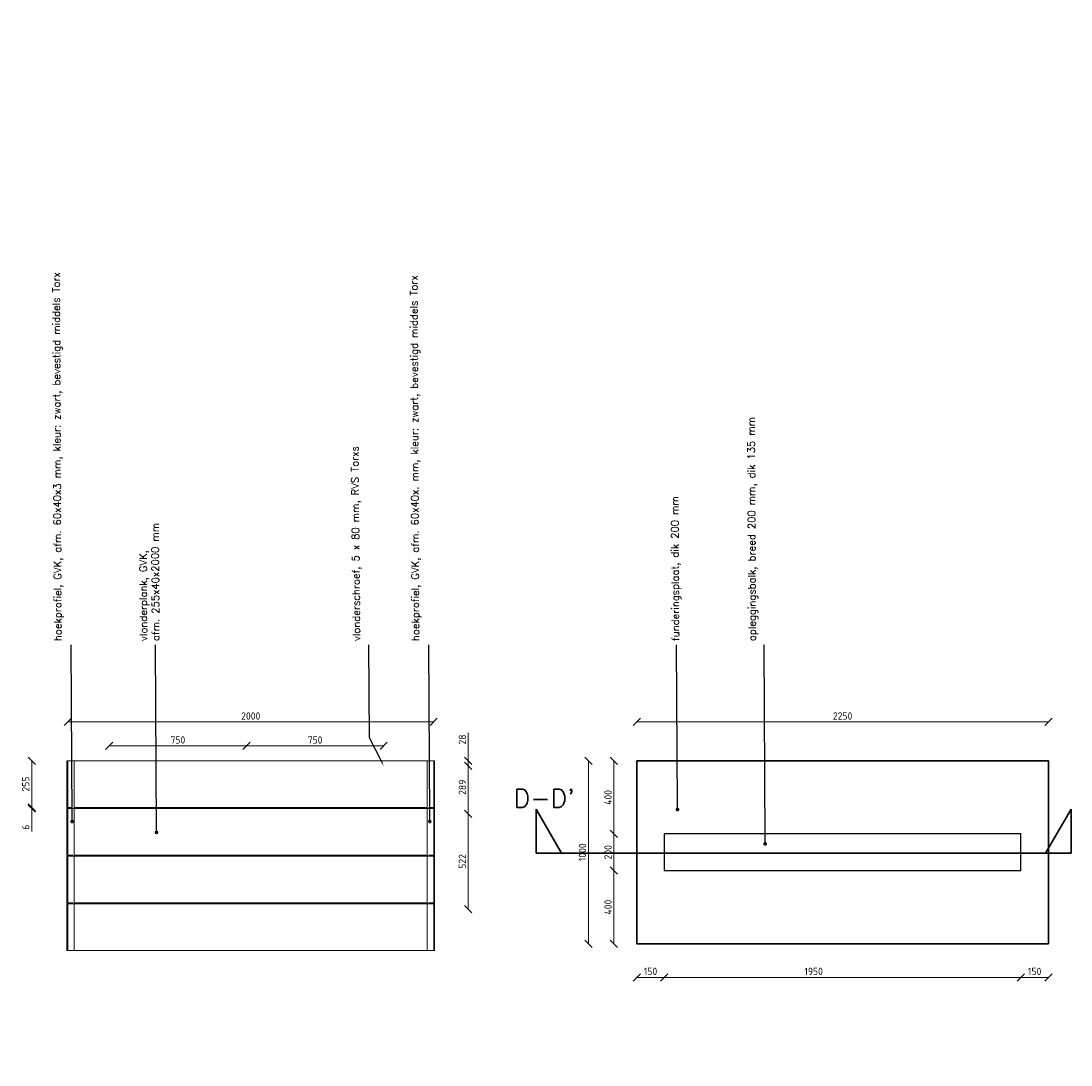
# Model space of a CAD drawing. Header units: metres. Extents: x -95462 to 707558, y 0 to 358316.
# Tile 31 of 50: x 186820 to 192560, y 226523 to 232232. Entities that reach past the tile are written whole.
import ezdxf
from ezdxf import colors
from ezdxf.entities.mleader import LeaderData, LeaderLine
from ezdxf.math import Vec2, Vec3

# ---------------------------------------------------------------- set-up
doc = ezdxf.new("R2010")
doc.units = ezdxf.units.M
doc.header["$LTSCALE"] = 20
doc.linetypes.add('HIDDEN', pattern=[9.525, 6.35, -3.175])
doc.linetypes.add('HIDDEN2', pattern=[4.7625, 3.175, -1.5875])
for name, color, linetype, lineweight in [('N-WE-BC-BETONVORM_OPLEGGING-G', 3, 'Continuous', 25), ('N-WE-BC-BETONVORM_VLOERPLAAT-G', 50, 'Continuous', 35), ('N-WE-HC-HOUTVORM-G', 30, 'Continuous', 18), ('N-XX-AL-VERWIJZING-G', 4, 'HIDDEN', 30), ('X-XX-AL-AANPIJLING-M', 7, 'Continuous', 18), ('X-XX-AL-M', 7, 'Continuous', 18)]:
    doc.layers.add(name, color=color, linetype=linetype, lineweight=lineweight)
doc.styles.add('NLCS-ISO', font='NLCS-ISO.ttf')
doc.styles.add('ROMANS', font='romans.shx')
doc.dimstyles.new('NLCS RODOR-DIM-020mm$0', dxfattribs={"dimscale": 20, "dimtxt": 2, "dimasz": 2, "dimexe": 1.25, "dimexo": 0.625, "dimtad": 1, "dimdec": 0, "dimzin": 1, "dimdsep": 46, "dimtxsty": 'NLCS-ISO', "dimblk": 'OBLIQUE', "dimcen": 0, "dimse1": 1, "dimse2": 1, "dimclrd": 256, "dimclre": 1, "dimclrt": 256, "dimadec": 0, "dimazin": 0, "dimtfac": 1, "dimtdec": 0, "dimtmove": 0, "dimatfit": 0, "dimfxl": 1, "dimtolj": 1, "dimtzin": 0, "dimlwd": -1, "dimlwe": -1, "dimarcsym": 0})

# ---------------------------------------------------------------- blocks, each defined once
blk = doc.blocks.new('_Oblique')
at = {"color": 0, "linetype": 'ByBlock', "lineweight": -2}
blk.add_line((-0.5, -0.5), (0.5, 0.5), dxfattribs=at)
blk = doc.blocks.new('*D147')
at = {"layer": 'Defpoints', "color": 0, "transparency": 16777216}
for p in [(189075.7, 228399.4), (187075.7, 228186.9), (189075.7, 228186.9)]:
    blk.add_point(p, dxfattribs=at)
at = {"layer": 'X-XX-AL-M', "transparency": 16777216}
blk.add_line((187075.7, 228399.4), (189075.7, 228399.4), dxfattribs=at)
at = {"layer": 'X-XX-AL-M', "transparency": 16777216, "xscale": 40, "yscale": 40, "zscale": 40, "rotation": 180}
blk.add_blockref('_Oblique', (187075.7, 228399.4), dxfattribs=at)
at = {"layer": 'X-XX-AL-M', "transparency": 16777216, "xscale": 40, "yscale": 40, "zscale": 40}
blk.add_blockref('_Oblique', (189075.7, 228399.4), dxfattribs=at)
at = {"layer": 'X-XX-AL-M', "transparency": 16777216, "insert": (188075.7, 228431.9), "char_height": 40, "attachment_point": 5, "style": 'NLCS-ISO'}
blk.add_mtext('\\A1;2000', dxfattribs=at)
blk = doc.blocks.new('*D148')
at = {"layer": 'Defpoints', "color": 0, "transparency": 16777216}
for p in [(186878.4, 228186.9), (187120.7, 228186.9), (187120.7, 227931.9)]:
    blk.add_point(p, dxfattribs=at)
at = {"layer": 'X-XX-AL-M', "transparency": 16777216}
blk.add_line((186878.4, 227931.9), (186878.4, 228186.9), dxfattribs=at)
at = {"layer": 'X-XX-AL-M', "transparency": 16777216, "xscale": 40, "yscale": 40, "zscale": 40}
for p, rotation in [((186878.4, 228186.9), 90), ((186878.4, 227931.9), 270)]:
    blk.add_blockref('_Oblique', p, dxfattribs=dict(at, rotation=rotation))
at = {"layer": 'X-XX-AL-M', "transparency": 16777216, "insert": (186845.9, 228059.4), "char_height": 40, "attachment_point": 5, "rotation": 90, "style": 'NLCS-ISO'}
blk.add_mtext('\\A1;255', dxfattribs=at)
blk = doc.blocks.new('*D149')
at = {"layer": 'Defpoints', "color": 0, "transparency": 16777216}
for p in [(186878.4, 227931.9), (187120.7, 227931.9), (187120.7, 227925.9)]:
    blk.add_point(p, dxfattribs=at)
at = {"layer": 'X-XX-AL-M', "transparency": 16777216}
for p, q in [((186878.4, 227931.9), (186878.4, 227971.9)), ((186878.4, 227931.9), (186878.4, 227925.9)), ((186878.4, 227925.9), (186878.4, 227800.9))]:
    blk.add_line(p, q, dxfattribs=at)
at = {"layer": 'X-XX-AL-M', "transparency": 16777216, "xscale": 40, "yscale": 40, "zscale": 40}
for p, rotation in [((186878.4, 227931.9), 270), ((186878.4, 227925.9), 90)]:
    blk.add_blockref('_Oblique', p, dxfattribs=dict(at, rotation=rotation))
at = {"layer": 'X-XX-AL-M', "transparency": 16777216, "insert": (186845.9, 227823.4), "char_height": 40, "attachment_point": 5, "rotation": 90, "style": 'NLCS-ISO'}
blk.add_mtext('\\A1;6', dxfattribs=at)
blk = doc.blocks.new('_Dot')
at = {"color": 0, "linetype": 'ByBlock', "lineweight": -2}
blk.add_line((-0.5, 0), (-1, 0), dxfattribs=at)
at = {"color": 0, "linetype": 'ByBlock', "const_width": 0.5}
blk.add_lwpolyline([(-0.25, 0, 1), (0.25, 0, 1)], format="xyb", close=True, dxfattribs=at)
blk = doc.blocks.new('*D7')
at = {"layer": 'Defpoints', "color": 0, "transparency": 16777216}
for p in [(192436.4, 228399.4), (190186.4, 228186.9), (192436.4, 228186.9)]:
    blk.add_point(p, dxfattribs=at)
at = {"layer": 'X-XX-AL-M', "transparency": 16777216}
blk.add_line((190186.4, 228399.4), (192436.4, 228399.4), dxfattribs=at)
at = {"layer": 'X-XX-AL-M', "transparency": 16777216, "xscale": 40, "yscale": 40, "zscale": 40, "rotation": 180}
blk.add_blockref('_Oblique', (190186.4, 228399.4), dxfattribs=at)
at = {"layer": 'X-XX-AL-M', "transparency": 16777216, "xscale": 40, "yscale": 40, "zscale": 40}
blk.add_blockref('_Oblique', (192436.4, 228399.4), dxfattribs=at)
at = {"layer": 'X-XX-AL-M', "transparency": 16777216, "insert": (191311.4, 228431.9), "char_height": 40, "attachment_point": 5, "style": 'NLCS-ISO'}
blk.add_mtext('\\A1;2250', dxfattribs=at)
blk = doc.blocks.new('*D8')
at = {"layer": 'Defpoints', "color": 0, "transparency": 16777216}
for p in [(189921.5, 228186.9), (190186.4, 228186.9), (190186.4, 227186.9)]:
    blk.add_point(p, dxfattribs=at)
at = {"layer": 'X-XX-AL-M', "transparency": 16777216}
blk.add_line((189921.5, 227186.9), (189921.5, 228186.9), dxfattribs=at)
at = {"layer": 'X-XX-AL-M', "transparency": 16777216, "xscale": 40, "yscale": 40, "zscale": 40}
for p, rotation in [((189921.5, 228186.9), 90), ((189921.5, 227186.9), 270)]:
    blk.add_blockref('_Oblique', p, dxfattribs=dict(at, rotation=rotation))
at = {"layer": 'X-XX-AL-M', "transparency": 16777216, "insert": (189889, 227686.9), "char_height": 40, "attachment_point": 5, "rotation": 90, "style": 'NLCS-ISO'}
blk.add_mtext('\\A1;1000', dxfattribs=at)
blk = doc.blocks.new('*D9')
at = {"layer": 'Defpoints', "color": 0, "transparency": 16777216}
for p in [(190186.4, 227186.9), (190336.4, 227186.9), (190336.4, 227002.8)]:
    blk.add_point(p, dxfattribs=at)
at = {"layer": 'X-XX-AL-M', "transparency": 16777216}
blk.add_line((190186.4, 227002.8), (190336.4, 227002.8), dxfattribs=at)
at = {"layer": 'X-XX-AL-M', "transparency": 16777216, "xscale": 40, "yscale": 40, "zscale": 40, "rotation": 180}
blk.add_blockref('_Oblique', (190186.4, 227002.8), dxfattribs=at)
at = {"layer": 'X-XX-AL-M', "transparency": 16777216, "xscale": 40, "yscale": 40, "zscale": 40}
blk.add_blockref('_Oblique', (190336.4, 227002.8), dxfattribs=at)
at = {"layer": 'X-XX-AL-M', "transparency": 16777216, "insert": (190261.4, 227035.3), "char_height": 40, "attachment_point": 5, "style": 'NLCS-ISO'}
blk.add_mtext('\\A1;150', dxfattribs=at)
blk = doc.blocks.new('*D10')
at = {"layer": 'Defpoints', "color": 0, "transparency": 16777216}
for p in [(190336.4, 227186.9), (192286.4, 227186.9), (192286.4, 227002.8)]:
    blk.add_point(p, dxfattribs=at)
at = {"layer": 'X-XX-AL-M', "transparency": 16777216}
blk.add_line((190336.4, 227002.8), (192286.4, 227002.8), dxfattribs=at)
at = {"layer": 'X-XX-AL-M', "transparency": 16777216, "xscale": 40, "yscale": 40, "zscale": 40, "rotation": 180}
blk.add_blockref('_Oblique', (190336.4, 227002.8), dxfattribs=at)
at = {"layer": 'X-XX-AL-M', "transparency": 16777216, "xscale": 40, "yscale": 40, "zscale": 40}
blk.add_blockref('_Oblique', (192286.4, 227002.8), dxfattribs=at)
at = {"layer": 'X-XX-AL-M', "transparency": 16777216, "insert": (191152.9, 227035.3), "char_height": 40, "attachment_point": 5, "style": 'NLCS-ISO'}
blk.add_mtext('\\A1;1950', dxfattribs=at)
blk = doc.blocks.new('*D11')
at = {"layer": 'Defpoints', "color": 0, "transparency": 16777216}
for p in [(192286.4, 227186.9), (192436.4, 227186.9), (192436.4, 227002.8)]:
    blk.add_point(p, dxfattribs=at)
at = {"layer": 'X-XX-AL-M', "transparency": 16777216}
blk.add_line((192286.4, 227002.8), (192436.4, 227002.8), dxfattribs=at)
at = {"layer": 'X-XX-AL-M', "transparency": 16777216, "xscale": 40, "yscale": 40, "zscale": 40, "rotation": 180}
blk.add_blockref('_Oblique', (192286.4, 227002.8), dxfattribs=at)
at = {"layer": 'X-XX-AL-M', "transparency": 16777216, "xscale": 40, "yscale": 40, "zscale": 40}
blk.add_blockref('_Oblique', (192436.4, 227002.8), dxfattribs=at)
at = {"layer": 'X-XX-AL-M', "transparency": 16777216, "insert": (192361.4, 227035.3), "char_height": 40, "attachment_point": 5, "style": 'NLCS-ISO'}
blk.add_mtext('\\A1;150', dxfattribs=at)
blk = doc.blocks.new('*D12')
at = {"layer": 'Defpoints', "color": 0, "transparency": 16777216}
for p in [(190061.5, 228186.9), (190186.4, 228186.9), (190186.4, 227786.9)]:
    blk.add_point(p, dxfattribs=at)
at = {"layer": 'X-XX-AL-M', "transparency": 16777216}
blk.add_line((190061.5, 227786.9), (190061.5, 228186.9), dxfattribs=at)
at = {"layer": 'X-XX-AL-M', "transparency": 16777216, "xscale": 40, "yscale": 40, "zscale": 40}
for p, rotation in [((190061.5, 228186.9), 90), ((190061.5, 227786.9), 270)]:
    blk.add_blockref('_Oblique', p, dxfattribs=dict(at, rotation=rotation))
at = {"layer": 'X-XX-AL-M', "transparency": 16777216, "insert": (190029, 227986.9), "char_height": 40, "attachment_point": 5, "rotation": 90, "style": 'NLCS-ISO'}
blk.add_mtext('\\A1;400', dxfattribs=at)
blk = doc.blocks.new('*D13')
at = {"layer": 'Defpoints', "color": 0, "transparency": 16777216}
for p in [(190061.5, 227786.9), (190456.4, 227786.9), (190456.4, 227586.9)]:
    blk.add_point(p, dxfattribs=at)
at = {"layer": 'X-XX-AL-M', "transparency": 16777216}
blk.add_line((190061.5, 227586.9), (190061.5, 227786.9), dxfattribs=at)
at = {"layer": 'X-XX-AL-M', "transparency": 16777216, "xscale": 40, "yscale": 40, "zscale": 40}
for p, rotation in [((190061.5, 227786.9), 90), ((190061.5, 227586.9), 270)]:
    blk.add_blockref('_Oblique', p, dxfattribs=dict(at, rotation=rotation))
at = {"layer": 'X-XX-AL-M', "transparency": 16777216, "insert": (190029, 227686.9), "char_height": 40, "attachment_point": 5, "rotation": 90, "style": 'NLCS-ISO'}
blk.add_mtext('\\A1;200', dxfattribs=at)
blk = doc.blocks.new('*D14')
at = {"layer": 'Defpoints', "color": 0, "transparency": 16777216}
for p in [(190061.5, 227586.9), (190456.4, 227586.9), (190456.4, 227186.9)]:
    blk.add_point(p, dxfattribs=at)
at = {"layer": 'X-XX-AL-M', "transparency": 16777216}
blk.add_line((190061.5, 227186.9), (190061.5, 227586.9), dxfattribs=at)
at = {"layer": 'X-XX-AL-M', "transparency": 16777216, "xscale": 40, "yscale": 40, "zscale": 40}
for p, rotation in [((190061.5, 227586.9), 90), ((190061.5, 227186.9), 270)]:
    blk.add_blockref('_Oblique', p, dxfattribs=dict(at, rotation=rotation))
at = {"layer": 'X-XX-AL-M', "transparency": 16777216, "insert": (190029, 227386.9), "char_height": 40, "attachment_point": 5, "rotation": 90, "style": 'NLCS-ISO'}
blk.add_mtext('\\A1;400', dxfattribs=at)
blk = doc.blocks.new('*U191')
blk.add_lwpolyline([(13.93, 0), (14.623, 1.2), (14.623, 0), (0, 0), (0, 1.2), (0.693, 0), (0.693, 0)])
at = {"style": 'ROMANS'}
blk.add_attdef('NUMMER', (-2.236, 2.372), '', height=0.5, rotation=359.9829, dxfattribs=at)
blk = doc.blocks.new('*D412')
at = {"layer": 'Defpoints', "color": 0, "transparency": 16777216}
for p in [(189055.7, 228186.9), (189265.1, 228186.9), (189055.7, 228158.7)]:
    blk.add_point(p, dxfattribs=at)
at = {"layer": 'X-XX-AL-M', "transparency": 16777216}
for p, q in [((189265.1, 228186.9), (189265.1, 228339.9)), ((189265.1, 228158.7), (189265.1, 228186.9)), ((189265.1, 228158.7), (189265.1, 228118.7))]:
    blk.add_line(p, q, dxfattribs=at)
at = {"layer": 'X-XX-AL-M', "transparency": 16777216, "xscale": 40, "yscale": 40, "zscale": 40}
for p, rotation in [((189265.1, 228186.9), 270), ((189265.1, 228158.7), 90)]:
    blk.add_blockref('_Oblique', p, dxfattribs=dict(at, rotation=rotation))
at = {"layer": 'X-XX-AL-M', "transparency": 16777216, "insert": (189232.6, 228303.4), "char_height": 40, "attachment_point": 5, "rotation": 90, "style": 'NLCS-ISO'}
blk.add_mtext('\\A1;28', dxfattribs=at)
blk = doc.blocks.new('*D413')
at = {"layer": 'Defpoints', "color": 0, "transparency": 16777216}
for p in [(189055.7, 228186.9), (189055.7, 227897.7), (189265.1, 227897.7)]:
    blk.add_point(p, dxfattribs=at)
at = {"layer": 'X-XX-AL-M', "transparency": 16777216}
blk.add_line((189265.1, 228186.9), (189265.1, 227897.7), dxfattribs=at)
at = {"layer": 'X-XX-AL-M', "transparency": 16777216, "xscale": 40, "yscale": 40, "zscale": 40}
for p, rotation in [((189265.1, 228186.9), 90), ((189265.1, 227897.7), 270)]:
    blk.add_blockref('_Oblique', p, dxfattribs=dict(at, rotation=rotation))
at = {"layer": 'X-XX-AL-M', "transparency": 16777216, "insert": (189232.6, 228042.3), "char_height": 40, "attachment_point": 5, "rotation": 90, "style": 'NLCS-ISO'}
blk.add_mtext('\\A1;289', dxfattribs=at)
blk = doc.blocks.new('*D414')
at = {"layer": 'Defpoints', "color": 0, "transparency": 16777216}
for p in [(189055.7, 227897.7), (189055.7, 227375.7), (189265.1, 227375.7)]:
    blk.add_point(p, dxfattribs=at)
at = {"layer": 'X-XX-AL-M', "transparency": 16777216}
blk.add_line((189265.1, 227897.7), (189265.1, 227375.7), dxfattribs=at)
at = {"layer": 'X-XX-AL-M', "transparency": 16777216, "xscale": 40, "yscale": 40, "zscale": 40}
for p, rotation in [((189265.1, 227897.7), 90), ((189265.1, 227375.7), 270)]:
    blk.add_blockref('_Oblique', p, dxfattribs=dict(at, rotation=rotation))
at = {"layer": 'X-XX-AL-M', "transparency": 16777216, "insert": (189232.6, 227636.7), "char_height": 40, "attachment_point": 5, "rotation": 90, "style": 'NLCS-ISO'}
blk.add_mtext('\\A1;522', dxfattribs=at)
blk = doc.blocks.new('*D415')
at = {"layer": 'Defpoints', "color": 0, "transparency": 16777216}
for p in [(188052.4, 228268.6), (187302.4, 228158.7), (188052.4, 228158.7)]:
    blk.add_point(p, dxfattribs=at)
at = {"layer": 'X-XX-AL-M', "transparency": 16777216}
blk.add_line((187302.4, 228268.6), (188052.4, 228268.6), dxfattribs=at)
at = {"layer": 'X-XX-AL-M', "transparency": 16777216, "xscale": 40, "yscale": 40, "zscale": 40, "rotation": 180}
blk.add_blockref('_Oblique', (187302.4, 228268.6), dxfattribs=at)
at = {"layer": 'X-XX-AL-M', "transparency": 16777216, "xscale": 40, "yscale": 40, "zscale": 40}
blk.add_blockref('_Oblique', (188052.4, 228268.6), dxfattribs=at)
at = {"layer": 'X-XX-AL-M', "transparency": 16777216, "insert": (187677.4, 228301.1), "char_height": 40, "attachment_point": 5, "style": 'NLCS-ISO'}
blk.add_mtext('\\A1;750', dxfattribs=at)
blk = doc.blocks.new('*D416')
at = {"layer": 'Defpoints', "color": 0, "transparency": 16777216}
for p in [(188802.4, 228268.6), (188052.4, 228158.7), (188802.4, 228158.9)]:
    blk.add_point(p, dxfattribs=at)
at = {"layer": 'X-XX-AL-M', "transparency": 16777216}
blk.add_line((188052.4, 228268.6), (188802.4, 228268.6), dxfattribs=at)
at = {"layer": 'X-XX-AL-M', "transparency": 16777216, "xscale": 40, "yscale": 40, "zscale": 40, "rotation": 180}
blk.add_blockref('_Oblique', (188052.4, 228268.6), dxfattribs=at)
at = {"layer": 'X-XX-AL-M', "transparency": 16777216, "xscale": 40, "yscale": 40, "zscale": 40}
blk.add_blockref('_Oblique', (188802.4, 228268.6), dxfattribs=at)
at = {"layer": 'X-XX-AL-M', "transparency": 16777216, "insert": (188427.4, 228301.1), "char_height": 40, "attachment_point": 5, "style": 'NLCS-ISO'}
blk.add_mtext('\\A1;750', dxfattribs=at)

msp = doc.modelspace()

# ---------------------------------------------------------------- linework, layer by layer
at = {"layer": 'N-WE-BC-BETONVORM_OPLEGGING-G', "flags": 128}
msp.add_lwpolyline([(190336.393, 227586.897), (192286.393, 227586.897), (192286.393, 227786.897), (190336.393, 227786.897)], close=True, dxfattribs=at)
at = {"layer": 'N-WE-BC-BETONVORM_VLOERPLAAT-G', "flags": 128}
msp.add_lwpolyline([(190186.393, 228186.897), (190186.393, 227186.897), (192436.393, 227186.897), (192436.393, 228186.897)], close=True, dxfattribs=at)
at = {"layer": 'N-WE-HC-HOUTVORM-G', "ltscale": 5, "flags": 128}
for points in [[(187070.75, 228186.897), (187110.75, 228186.897), (187110.75, 227148.897), (187070.75, 227148.897)], [(187110.75, 227931.897), (189040.734, 227931.897), (189040.734, 228186.897), (187110.75, 228186.897)], [(189040.734, 228186.897), (189080.734, 228186.897), (189080.734, 227148.897), (189040.734, 227148.897)], [(187110.75, 227670.897), (189040.734, 227670.897), (189040.734, 227925.897), (187110.75, 227925.897)], [(187110.75, 227409.897), (189040.734, 227409.897), (189040.734, 227664.897), (187110.75, 227664.897)], [(187110.75, 227148.897), (189040.734, 227148.897), (189040.734, 227403.897), (187110.75, 227403.897)]]:
    msp.add_lwpolyline(points, close=True, dxfattribs=at)
at = {"layer": 'N-WE-HC-HOUTVORM-G', "linetype": 'HIDDEN2', "ltscale": 5, "flags": 128}
for points in [[(187120.75, 228186.897), (187075.75, 228186.897), (187075.75, 227931.897), (187110.75, 227931.897)], [(189040.734, 228186.897), (189075.734, 228186.897), (189075.734, 227931.897), (189040.734, 227931.897)], [(187110.75, 227925.897), (187075.75, 227925.897), (187075.75, 227670.897), (187110.75, 227670.897)], [(189040.734, 227925.897), (189075.734, 227925.897), (189075.734, 227670.897), (189040.734, 227670.897)], [(187110.75, 227664.897), (187075.75, 227664.897), (187075.75, 227409.897), (187110.75, 227409.897)], [(189040.734, 227664.897), (189075.734, 227664.897), (189075.734, 227409.897), (189040.734, 227409.897)], [(187110.75, 227403.897), (187075.75, 227403.897), (187075.75, 227148.897), (187110.75, 227148.897)], [(189040.734, 227403.897), (189075.734, 227403.897), (189075.734, 227148.897), (189040.734, 227148.897)]]:
    msp.add_lwpolyline(points, dxfattribs=at)

# ---------------------------------------------------------------- block references
at = {"layer": 'N-XX-AL-VERWIJZING-G'}
ref = msp.add_blockref('*U191', (189635.493, 227682.305), dxfattribs=dict(at, xscale=200, yscale=200, zscale=200))
ref.add_attrib('NUMMER', "D-D'", (189513.572, 227932.355), dxfattribs={"height": 100, "rotation": 359.9829022, "style": 'ROMANS'})

# ---------------------------------------------------------------- dimensions: what is measured, and where the dimension line sits
at = {"layer": 'X-XX-AL-M'}
for p1, p2, distance, picture, middle in [((187075.75, 228186.897), (189075.734, 228186.897), 212.499, '*D147', (188075.742, 228431.897)), ((190186.393, 228186.897), (192436.393, 228186.897), 212.499, '*D7', (191311.393, 228431.897)), ((189055.734, 228158.718), (189055.734, 228186.897), -209.319, '*D412', (189232.552, 228303.397)), ((187120.75, 227931.897), (187120.75, 228186.897), 242.312, '*D148', (186845.938, 228059.397)), ((190186.393, 227186.897), (190186.393, 228186.897), 264.868, '*D8', (189889.025, 227686.897)), ((190186.393, 227786.897), (190186.393, 228186.897), 124.938, '*D12', (190028.955, 227986.897)), ((190456.393, 227586.897), (190456.393, 227786.897), 394.938, '*D13', (190028.955, 227686.897)), ((190456.393, 227186.897), (190456.393, 227586.897), 394.938, '*D14', (190028.955, 227386.897)), ((190186.393, 227186.897), (190336.393, 227186.897), -184.116, '*D9', (190261.393, 227035.281)), ((192286.393, 227186.897), (192436.393, 227186.897), -184.116, '*D11', (192361.393, 227035.281))]:
    dim = msp.add_aligned_dim(p1=p1, p2=p2, distance=distance, dimstyle='NLCS RODOR-DIM-020mm$0', dxfattribs=at)
    dim.commit()
    dim.dimension.update_dxf_attribs({"geometry": picture, "text_midpoint": middle})
for base, p1, p2, picture, middle in [((188052.408, 228268.601), (187302.408, 228158.718), (188052.408, 228158.718), '*D415', (187677.408, 228301.101)), ((188802.408, 228268.601), (188052.408, 228158.718), (188802.408, 228158.897), '*D416', (188427.408, 228301.101))]:
    dim = msp.add_linear_dim(base=base, p1=p1, p2=p2, dimstyle='NLCS RODOR-DIM-020mm$0', dxfattribs=at)
    dim.commit()
    dim.dimension.update_dxf_attribs({"geometry": picture, "text_midpoint": middle})
for base, p1, p2, picture, middle in [((189265.052, 227897.718), (189055.734, 228186.897), (189055.734, 227897.718), '*D413', (189232.552, 228042.307)), ((189265.052, 227375.718), (189055.734, 227897.718), (189055.734, 227375.718), '*D414', (189232.552, 227636.718))]:
    dim = msp.add_linear_dim(base=base, p1=p1, p2=p2, angle=270, dimstyle='NLCS RODOR-DIM-020mm$0', override={"dimtmove": 1}, dxfattribs=at)
    dim.commit()
    dim.dimension.update_dxf_attribs({"geometry": picture, "text_midpoint": middle})
for base, p1, p2, angle, picture, middle in [((186878.438, 227931.897), (187120.75, 227925.897), (187120.75, 227931.897), 90, '*D149', (186878.438, 227823.397)), ((192286.393, 227002.781), (190336.393, 227186.897), (192286.393, 227186.897), 0, '*D10', (191152.949, 227002.781))]:
    dim = msp.add_linear_dim(base=base, p1=p1, p2=p2, angle=angle, dimstyle='NLCS RODOR-DIM-020mm$0', dxfattribs=at)
    dim.commit()
    dim.dimension.update_dxf_attribs({"geometry": picture, "text_midpoint": middle, "dimtype": 161})

# ---------------------------------------------------------------- leaders
at = {"layer": 'X-XX-AL-AANPIJLING-M'}
ml = msp.add_multileader_mtext('Standard', dxfattribs=at)
ml.set_content('funderingsplaat, dik 200 mm', color=2, style='ROMANS')
ml.set_leader_properties(color=1)
ml.set_arrow_properties(name='DOT')
ml.build(insert=Vec2(0, 0))
ml.multileader.update_dxf_attribs({"has_dogleg": 0, "text_left_attachment_type": 3, "text_right_attachment_type": 3, "dogleg_length": 0.36, "arrow_head_size": 20, "scale": 20})
ctx = ml.context
ctx.base_point, ctx.scale, ctx.char_height, ctx.arrow_head_size, ctx.landing_gap_size, ctx.plane_origin, ctx.plane_x_axis, ctx.plane_y_axis = Vec3(190403.967, 228821.778), 20, 40, 20, 20, Vec3(190408.616, 228240.852), Vec3(0, 1), Vec3(-1, 0)
ctx.left_attachment, ctx.right_attachment = 3, 3
notes = []
notes.append((ctx, [(0, (1, 1, 0), (190403.967, 228814.578), (0, 1), 7.2, [(0, [(190408.616, 227920.642)], 0, [])])]))
ctx.mtext.insert, ctx.mtext.text_direction, ctx.mtext.rotation, ctx.mtext.width, ctx.mtext.flow_direction = Vec3(190377.198, 228841.64), Vec3(-0.00515855, 0.99998669), 1.5759549, 1930.25902, 5
ml = msp.add_multileader_mtext('Standard', dxfattribs=at)
ml.set_content('PE klemklos met kikkerplaat, vastgezet \\Pmet zeskantdraadbout 10x50 en ring', color=2, style='ROMANS')
ml.set_leader_properties(color=1)
ml.build(insert=Vec2(0, 0))
ml.multileader.update_dxf_attribs({"has_dogleg": 0, "text_left_attachment_type": 3, "text_right_attachment_type": 3, "dogleg_length": 0.36, "arrow_head_size": 20, "scale": 20})
ctx = ml.context
ctx.base_point, ctx.scale, ctx.char_height, ctx.arrow_head_size, ctx.landing_gap_size, ctx.plane_origin, ctx.plane_x_axis, ctx.plane_y_axis = Vec3(187529.054, 223536.457), 20, 40, 20, 20, Vec3(187530.565, 222798.578), Vec3(0, 1), Vec3(-1, 0)
ctx.left_attachment, ctx.right_attachment = 3, 3
notes.append((ctx, [(0, (1, 1, 0), (187529.054, 223529.257), (0, 1), 7.2, [(0, [(187530.565, 222774.66)], 0, [])])]))
ctx.mtext.insert, ctx.mtext.text_direction, ctx.mtext.rotation, ctx.mtext.width, ctx.mtext.flow_direction = Vec3(187435.681, 223556.272), Vec3(-0.00198356, 0.99999803), 1.57277989, 2135.67287, 5
ml = msp.add_multileader_mtext('Standard', dxfattribs=at)
ml.set_content('vlonderplank, GVK afm. 255x40x2000 mm', color=2, style='ROMANS')
ml.set_leader_properties(color=1)
ml.set_arrow_properties(name='DOT')
ml.build(insert=Vec2(0, 0))
ml.multileader.update_dxf_attribs({"has_dogleg": 0, "text_left_attachment_type": 3, "text_right_attachment_type": 3, "dogleg_length": 0.36, "arrow_head_size": 20, "scale": 20})
ctx = ml.context
ctx.base_point, ctx.scale, ctx.char_height, ctx.arrow_head_size, ctx.landing_gap_size, ctx.plane_origin, ctx.plane_x_axis, ctx.plane_y_axis = Vec3(187998.966, 223536.457), 20, 40, 20, 20, Vec3(188000.477, 222798.578), Vec3(0, 1), Vec3(-1, 0)
ctx.left_attachment, ctx.right_attachment = 3, 3
notes.append((ctx, [(0, (1, 1, 0), (187998.966, 223529.257), (0, 1), 7.2, [(0, [(188000.477, 222814.425)], 0, [])])]))
ctx.mtext.insert, ctx.mtext.text_direction, ctx.mtext.rotation, ctx.mtext.width, ctx.mtext.flow_direction = Vec3(187972.257, 223556.401), Vec3(-0.0020928, 0.99999781), 1.57288913, 2135.67287, 5
ml = msp.add_multileader_mtext('Standard', dxfattribs=at)
ml.set_content('PE klemklos met kikkerplaat, vastgezet \\Pmet zeskantdraadbout 10x50 en ring', color=2, style='ROMANS')
ml.set_leader_properties(color=1)
ml.build(insert=Vec2(0, 0))
ml.multileader.update_dxf_attribs({"has_dogleg": 0, "text_left_attachment_type": 3, "text_right_attachment_type": 3, "dogleg_length": 0.36, "arrow_head_size": 20, "scale": 20})
ctx = ml.context
ctx.base_point, ctx.scale, ctx.char_height, ctx.arrow_head_size, ctx.landing_gap_size, ctx.plane_origin, ctx.plane_x_axis, ctx.plane_y_axis = Vec3(190583.977, 223536.457), 20, 40, 20, 20, Vec3(190585.488, 222798.578), Vec3(0, 1), Vec3(-1, 0)
ctx.left_attachment, ctx.right_attachment = 3, 3
notes.append((ctx, [(0, (1, 1, 0), (190583.977, 223529.257), (0, 1), 7.2, [(0, [(190498.172, 223075.353), (190585.488, 223151.908)], 0, [])])]))
ctx.mtext.insert, ctx.mtext.text_direction, ctx.mtext.rotation, ctx.mtext.width, ctx.mtext.flow_direction = Vec3(190490.566, 223556.09), Vec3(-0.00392944, 0.99999228), 1.57472578, 2135.67287, 5
ml = msp.add_multileader_mtext('Standard', dxfattribs=at)
ml.set_content('vlonderplank, GVK afm. 255x40x2000 mm', color=2, style='ROMANS')
ml.set_leader_properties(color=1)
ml.set_arrow_properties(name='DOT')
ml.build(insert=Vec2(0, 0))
ml.multileader.update_dxf_attribs({"has_dogleg": 0, "text_left_attachment_type": 3, "text_right_attachment_type": 3, "dogleg_length": 0.36, "arrow_head_size": 20, "scale": 20})
ctx = ml.context
ctx.base_point, ctx.scale, ctx.char_height, ctx.arrow_head_size, ctx.landing_gap_size, ctx.plane_origin, ctx.plane_x_axis, ctx.plane_y_axis = Vec3(190740.56, 223536.457), 20, 40, 20, 20, Vec3(190742.071, 222798.578), Vec3(0, 1), Vec3(-1, 0)
ctx.left_attachment, ctx.right_attachment = 3, 3
notes.append((ctx, [(0, (1, 1, 0), (190740.56, 223529.257), (0, 1), 7.2, [(0, [(190742.071, 223082.998)], 0, [])])]))
ctx.mtext.insert, ctx.mtext.text_direction, ctx.mtext.rotation, ctx.mtext.width, ctx.mtext.flow_direction = Vec3(190713.827, 223556.368), Vec3(-0.0033323, 0.99999445), 1.57412864, 2135.67287, 5
ml = msp.add_multileader_mtext('Standard', dxfattribs=at)
ml.set_content('gestorte gewapende betonplaat met \\Popstorting t.b.v oplegging, dik 200 mm', color=2, style='ROMANS')
ml.set_leader_properties(color=1)
ml.set_arrow_properties(name='DOT')
ml.build(insert=Vec2(0, 0))
ml.multileader.update_dxf_attribs({"has_dogleg": 0, "text_left_attachment_type": 3, "text_right_attachment_type": 3, "dogleg_length": 0.36, "arrow_head_size": 20, "scale": 20})
ctx = ml.context
ctx.base_point, ctx.scale, ctx.char_height, ctx.arrow_head_size, ctx.landing_gap_size, ctx.plane_origin, ctx.plane_x_axis, ctx.plane_y_axis = Vec3(187243.099, 223543.657), 20, 40, 20, 20, Vec3(187247.748, 222519.882), Vec3(0, 1), Vec3(-1, 0)
ctx.left_attachment, ctx.right_attachment = 3, 3
notes.append((ctx, [(0, (1, 1, 0), (187243.099, 223536.457), (0, 1), 7.2, [(0, [(187247.748, 222404.102)], 0, [])])]))
ctx.mtext.insert, ctx.mtext.text_direction, ctx.mtext.rotation, ctx.mtext.width, ctx.mtext.flow_direction = Vec3(187149.685, 223563.276), Vec3(-0.0040793, 0.99999168), 1.57487563, 1930.25902, 5
ml = msp.add_multileader_mtext('Standard', dxfattribs=at)
ml.set_content('HEB140 staalprofiel bevestigd aan beton \\Pmiddels betonanker + ring + moer, M12', color=2, style='ROMANS')
ml.set_leader_properties(color=1)
ml.set_arrow_properties(name='DOT')
ml.build(insert=Vec2(0, 0))
ml.multileader.update_dxf_attribs({"has_dogleg": 0, "text_left_attachment_type": 3, "text_right_attachment_type": 3, "dogleg_length": 0.36, "arrow_head_size": 20, "scale": 20})
ctx = ml.context
ctx.base_point, ctx.scale, ctx.char_height, ctx.arrow_head_size, ctx.landing_gap_size, ctx.plane_origin, ctx.plane_x_axis, ctx.plane_y_axis = Vec3(187725.527, 223543.657), 20, 40, 20, 20, Vec3(187730.176, 222519.882), Vec3(0, 1), Vec3(-1, 0)
ctx.left_attachment, ctx.right_attachment = 3, 3
notes.append((ctx, [(0, (1, 1, 0), (187725.527, 223536.457), (0, 1), 7.2, [(0, [(187730.176, 222747.45)], 0, [])])]))
ctx.mtext.insert, ctx.mtext.text_direction, ctx.mtext.rotation, ctx.mtext.width, ctx.mtext.flow_direction = Vec3(187632.079, 223563.111), Vec3(-0.00583836, 0.99998296), 1.57663472, 1930.25902, 5
ml = msp.add_multileader_mtext('Standard', dxfattribs=at)
ml.set_content('gestorte gewapende betonplaat met \\Popstorting t.b.v oplegging, dik 200 mm', color=2, style='ROMANS')
ml.set_leader_properties(color=1)
ml.set_arrow_properties(name='DOT')
ml.build(insert=Vec2(0, 0))
ml.multileader.update_dxf_attribs({"has_dogleg": 0, "text_left_attachment_type": 3, "text_right_attachment_type": 3, "dogleg_length": 0.36, "arrow_head_size": 20, "scale": 20})
ctx = ml.context
ctx.base_point, ctx.scale, ctx.char_height, ctx.arrow_head_size, ctx.landing_gap_size, ctx.plane_origin = Vec3(192370.758, 223536.457), 20, 40, 20, 20, Vec3(192368.206, 222806.221)
ctx.left_attachment, ctx.right_attachment = 3, 3
notes.append((ctx, [(0, (1, 1, 0), (192363.558, 223536.457), (1, 0), 7.2, [(0, [(192368.206, 222461.69)], 0, [])])]))
ctx.mtext.insert, ctx.mtext.text_direction, ctx.mtext.rotation, ctx.mtext.width, ctx.mtext.flow_direction = Vec3(192277.472, 223556.678), Vec3(0.00237389, 0.99999718), 1.56842244, 1930.25902, 5
ml = msp.add_multileader_mtext('Standard', dxfattribs=at)
ml.set_content('\\pxt1;maaiveld: talud wadi', color=2, style='ROMANS')
ml.set_leader_properties(color=1)
ml.set_arrow_properties(name='DOT')
ml.build(insert=Vec2(0, 0))
ml.multileader.update_dxf_attribs({"has_dogleg": 0, "text_left_attachment_type": 3, "text_right_attachment_type": 3, "dogleg_length": 0.36, "arrow_head_size": 20, "scale": 20})
ctx = ml.context
ctx.base_point, ctx.scale, ctx.char_height, ctx.arrow_head_size, ctx.landing_gap_size, ctx.plane_origin = Vec3(188193.839, 224193.831), 20, 40, 20, 20, Vec3(188191.76, 222514.399)
ctx.left_attachment, ctx.right_attachment = 3, 3
notes.append((ctx, [(0, (1, 1, 0), (188201.511, 223530.974), (-1, 0), 7.2, [(0, [(188195.079, 222451.318)], 0, [])])]))
ctx.mtext.insert, ctx.mtext.text_direction, ctx.mtext.rotation, ctx.mtext.width, ctx.mtext.flow_direction = Vec3(188174.297, 223550.96), Vec3(-0.00071137, 0.99999975), 1.57150769, 1930.25902, 5
ml = msp.add_multileader_mtext('Standard', dxfattribs=at)
ml.set_content('wadibodem', color=2, style='ROMANS')
ml.set_leader_properties(color=1)
ml.set_arrow_properties(name='DOT')
ml.build(insert=Vec2(0, 0))
ml.multileader.update_dxf_attribs({"has_dogleg": 0, "text_left_attachment_type": 3, "text_right_attachment_type": 3, "dogleg_length": 0.36, "arrow_head_size": 20, "scale": 20})
ctx = ml.context
ctx.base_point, ctx.scale, ctx.char_height, ctx.arrow_head_size, ctx.landing_gap_size, ctx.plane_origin = Vec3(190167.348, 223530.974), 20, 40, 20, 20, Vec3(190164.796, 222514.399)
ctx.left_attachment, ctx.right_attachment = 3, 3
notes.append((ctx, [(0, (1, 1, 0), (190160.148, 223530.974), (1, 0), 7.2, [(0, [(190165.591, 222572.66)], 0, [])])]))
ctx.mtext.insert, ctx.mtext.text_direction, ctx.mtext.rotation, ctx.mtext.width, ctx.mtext.flow_direction = Vec3(190147.384, 223551.011), Vec3(0.00183259, 0.99999832), 1.56896373, 1930.25902, 5
ml = msp.add_multileader_mtext('Standard', dxfattribs=at)
ml.set_content('hoekprofiel, GVK, afm. 60x40x3 mm, kleur: zwart, bevestigd middels Torx', color=2, style='ROMANS')
ml.set_leader_properties(color=1)
ml.set_arrow_properties(name='DOT')
ml.build(insert=Vec2(0, 0))
ml.multileader.update_dxf_attribs({"has_dogleg": 0, "text_left_attachment_type": 3, "text_right_attachment_type": 3, "dogleg_length": 0.36, "arrow_head_size": 20, "scale": 20})
ctx = ml.context
ctx.base_point, ctx.scale, ctx.char_height, ctx.arrow_head_size, ctx.landing_gap_size, ctx.plane_origin, ctx.plane_x_axis, ctx.plane_y_axis = Vec3(187094.392, 228821.778), 20, 40, 20, 20, Vec3(187099.041, 228240.852), Vec3(0, 1), Vec3(-1, 0)
ctx.left_attachment, ctx.right_attachment = 3, 3
notes.append((ctx, [(0, (1, 1, 0), (187094.392, 228814.578), (0, 1), 7.2, [(0, [(187099.041, 227854.992)], 0, [])])]))
ctx.mtext.insert, ctx.mtext.text_direction, ctx.mtext.rotation, ctx.mtext.width, ctx.mtext.flow_direction = Vec3(187000.964, 228841.329), Vec3(-0.00480827, 0.99998844), 1.57560461, 1229.38378, 5
ml = msp.add_multileader_mtext('Standard', dxfattribs=at)
ml.set_content('hoekprofiel, GVK, afm. 60x40x. mm, kleur: zwart, bevestigd middels Torx', color=2, style='ROMANS')
ml.set_leader_properties(color=1)
ml.set_arrow_properties(name='DOT')
ml.build(insert=Vec2(0, 0))
ml.multileader.update_dxf_attribs({"has_dogleg": 0, "text_left_attachment_type": 3, "text_right_attachment_type": 3, "dogleg_length": 0.36, "arrow_head_size": 20, "scale": 20})
ctx = ml.context
ctx.base_point, ctx.scale, ctx.char_height, ctx.arrow_head_size, ctx.landing_gap_size, ctx.plane_origin, ctx.plane_x_axis, ctx.plane_y_axis = Vec3(189049.731, 228821.778), 20, 40, 20, 20, Vec3(189054.38, 228240.852), Vec3(0, 1), Vec3(-1, 0)
ctx.left_attachment, ctx.right_attachment = 3, 3
notes.append((ctx, [(0, (1, 1, 0), (189049.731, 228814.578), (0, 1), 7.2, [(0, [(189054.38, 227854.992)], 0, [])])]))
ctx.mtext.insert, ctx.mtext.text_direction, ctx.mtext.rotation, ctx.mtext.width, ctx.mtext.flow_direction = Vec3(188956.303, 228841.329), Vec3(-0.00480827, 0.99998844), 1.57560461, 1211.11907, 5
ml = msp.add_multileader_mtext('Standard', dxfattribs=at)
ml.set_content('opleggingsbalk, breed 200 mm, dik 135 mm', color=2, style='ROMANS')
ml.set_leader_properties(color=1)
ml.set_arrow_properties(name='DOT')
ml.build(insert=Vec2(0, 0))
ml.multileader.update_dxf_attribs({"has_dogleg": 0, "text_left_attachment_type": 3, "text_right_attachment_type": 3, "dogleg_length": 0.36, "arrow_head_size": 20, "scale": 20})
ctx = ml.context
ctx.base_point, ctx.scale, ctx.char_height, ctx.arrow_head_size, ctx.landing_gap_size, ctx.plane_origin, ctx.plane_x_axis, ctx.plane_y_axis = Vec3(190883.337, 228821.778), 20, 40, 20, 20, Vec3(190887.985, 228240.852), Vec3(0, 1), Vec3(-1, 0)
ctx.left_attachment, ctx.right_attachment = 3, 3
notes.append((ctx, [(0, (1, 1, 0), (190883.337, 228814.578), (0, 1), 7.2, [(0, [(190887.985, 227732.739)], 0, [])])]))
ctx.mtext.insert, ctx.mtext.text_direction, ctx.mtext.rotation, ctx.mtext.width, ctx.mtext.flow_direction = Vec3(190796.585, 228841.408), Vec3(-0.00426851, 0.99999089), 1.57506485, 1063.21936, 5
ml = msp.add_multileader_mtext('Standard', dxfattribs=at)
ml.set_content('steunpunt, HEB140 staalprofiel, kopse zijden dichtgelast met stalen plaat en voorzien van slobgaten', color=2, style='ROMANS')
ml.set_leader_properties(color=1)
ml.set_arrow_properties(name='DOT')
ml.build(insert=Vec2(0, 0))
ml.multileader.update_dxf_attribs({"has_dogleg": 0, "text_left_attachment_type": 3, "text_right_attachment_type": 3, "dogleg_length": 0.36, "arrow_head_size": 20, "scale": 20})
ctx = ml.context
ctx.base_point, ctx.scale, ctx.char_height, ctx.arrow_head_size, ctx.landing_gap_size, ctx.plane_origin = Vec3(191881.813, 223536.457), 20, 40, 20, 20, Vec3(191852.384, 223074.331)
ctx.left_attachment, ctx.right_attachment = 3, 3
notes.append((ctx, [(0, (1, 1, 0), (191874.613, 223536.457), (1, 0), 7.2, [(0, [(192040.228, 222700.884), (191881.195, 222700.884)], 0, [])])]))
ctx.mtext.insert, ctx.mtext.text_direction, ctx.mtext.rotation, ctx.mtext.width, ctx.mtext.flow_direction = Vec3(191721.828, 223556.575), Vec3(0.00073924, 0.99999973), 1.57005708, 1282.76025, 5
ml = msp.add_multileader_mtext('Standard', dxfattribs=at)
ml.set_content('vlonderschroef, 5 x 80 mm, RVS Torxs', color=2, style='ROMANS')
ml.set_leader_properties(color=1)
ml.build(insert=Vec2(0, 0))
ml.multileader.update_dxf_attribs({"has_dogleg": 0, "text_left_attachment_type": 3, "text_right_attachment_type": 3, "dogleg_length": 0.36, "arrow_head_size": 20, "scale": 20})
ctx = ml.context
ctx.base_point, ctx.scale, ctx.char_height, ctx.arrow_head_size, ctx.landing_gap_size, ctx.plane_origin, ctx.plane_x_axis, ctx.plane_y_axis = Vec3(188720.379, 228821.778), 20, 40, 20, 20, Vec3(188725.027, 228240.852), Vec3(0, 1), Vec3(-1, 0)
ctx.left_attachment, ctx.right_attachment = 3, 3
notes.append((ctx, [(0, (1, 1, 0), (188720.379, 228814.578), (0, 1), 7.2, [(0, [(188802.408, 228158.897), (188725.027, 228312.776)], 0, [])])]))
ctx.mtext.insert, ctx.mtext.text_direction, ctx.mtext.rotation, ctx.mtext.width, ctx.mtext.flow_direction = Vec3(188633.533, 228840.986), Vec3(-0.00913242, 0.9999583), 1.57992888, 981.09343, 5
ml = msp.add_multileader_mtext('Standard', dxfattribs=at)
ml.set_content('hoekprofiel, GVK, afm. 60x40x3 mm, kleur: zwart', color=2, style='ROMANS')
ml.set_leader_properties(color=1)
ml.build(insert=Vec2(0, 0))
ml.multileader.update_dxf_attribs({"has_dogleg": 0, "text_left_attachment_type": 3, "text_right_attachment_type": 3, "dogleg_length": 0.36, "arrow_head_size": 20, "scale": 20})
ctx = ml.context
ctx.base_point, ctx.scale, ctx.char_height, ctx.arrow_head_size, ctx.landing_gap_size, ctx.plane_origin, ctx.plane_x_axis, ctx.plane_y_axis = Vec3(190321.084, 223536.457), 20, 40, 20, 20, Vec3(190322.595, 222798.578), Vec3(0, 1), Vec3(-1, 0)
ctx.left_attachment, ctx.right_attachment = 3, 3
notes.append((ctx, [(0, (1, 1, 0), (190321.084, 223529.257), (0, 1), 7.2, [(0, [(190322.595, 223115.66)], 0, [])])]))
ctx.mtext.insert, ctx.mtext.text_direction, ctx.mtext.rotation, ctx.mtext.width, ctx.mtext.flow_direction = Vec3(190234.346, 223556.145), Vec3(-0.00359095, 0.99999355), 1.57438729, 1183.77487, 5
ml = msp.add_multileader_mtext('Standard', dxfattribs=at)
ml.set_content('vlonderplank, GVK, \\Pafm. 255x40x2000 mm', color=2, style='ROMANS')
ml.set_leader_properties(color=1)
ml.set_arrow_properties(name='DOT')
ml.build(insert=Vec2(0, 0))
ml.multileader.update_dxf_attribs({"has_dogleg": 0, "text_left_attachment_type": 3, "text_right_attachment_type": 3, "dogleg_length": 0.36, "arrow_head_size": 20, "scale": 20})
ctx = ml.context
ctx.base_point, ctx.scale, ctx.char_height, ctx.arrow_head_size, ctx.landing_gap_size, ctx.plane_origin, ctx.plane_x_axis, ctx.plane_y_axis = Vec3(187555.819, 228821.778), 20, 40, 20, 20, Vec3(187560.467, 228240.852), Vec3(0, 1), Vec3(-1, 0)
ctx.left_attachment, ctx.right_attachment = 3, 3
notes.append((ctx, [(0, (1, 1, 0), (187555.819, 228814.578), (0, 1), 7.2, [(0, [(187560.467, 227795.556)], 0, [])])]))
ctx.mtext.insert, ctx.mtext.text_direction, ctx.mtext.rotation, ctx.mtext.width, ctx.mtext.flow_direction = Vec3(187469.062, 228841.385), Vec3(-0.00452979, 0.99998974), 1.57532613, 765.10096, 5
for ctx, leaders in notes:
    for number, flags, end, landing, length, lines in leaders:
        leader = LeaderData()
        leader.index, (leader.has_last_leader_line, leader.has_dogleg_vector, leader.attachment_direction) = number, flags
        leader.last_leader_point, leader.dogleg_vector, leader.dogleg_length = Vec3(end), Vec3(landing), length
        for number, points, colour, breaks in lines:
            line = LeaderLine()
            line.index, line.vertices, line.color, line.breaks = number, Vec3.list(points), colors.encode_raw_color(colour), breaks
            leader.lines.append(line)
        ctx.leaders.append(leader)

doc.saveas('drawing.dxf')
